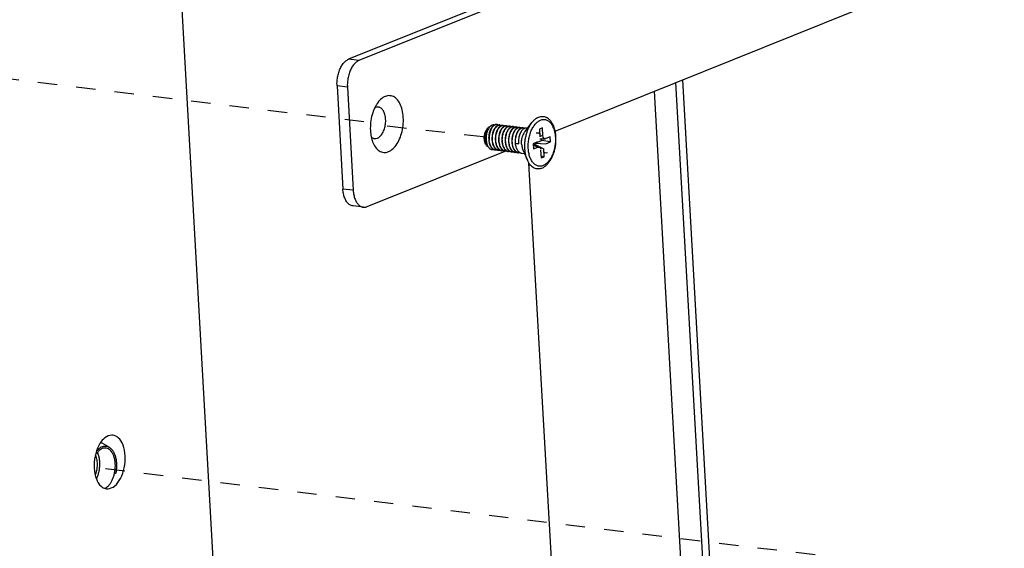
# Model space of a CAD drawing. Header units: inches. Extents: x -4 to 262, y 56 to 231.
# Tile 71 of 162: x 93.59 to 99.71, y 163.05 to 166.33. Entities that reach past the tile are written whole.
import ezdxf

# ---------------------------------------------------------------- set-up
doc = ezdxf.new("R2010")
doc.units = ezdxf.units.IN
doc.header["$LTSCALE"] = 1.2
doc.header["$MEASUREMENT"] = 0
doc.linetypes.add('DASHED', pattern=[0.2, 0.1, -0.1])
doc.layers.get('0').update_dxf_attribs({"linetype": 'CONTINUOUS'})
for name, color, linetype in [('02___PRT_ALL_AXES', 7, 'CONTINUOUS'), ('3_ALL_AXES', 7, 'CONTINUOUS'), ('7_ALL_FEATURES', 7, 'CONTINUOUS')]:
    doc.layers.add(name, color=color, linetype=linetype)

msp = doc.modelspace()

# ---------------------------------------------------------------- linework, layer by layer
at = {"color": 7, "linetype": 'Continuous'}
for p, q in [((93.7079, 182.1083), (94.9183, 160.7741)), ((97.8538, 160.2822), (97.5357, 165.8889)), ((96.9134, 162.6665), (96.7559, 165.4423))]:
    msp.add_line(p, q, dxfattribs=at)
at = {"color": 4, "linetype": 'DASHED'}
for p, q in [((95.7303, 165.6973), (90.5437, 166.3261)), ((96.4723, 165.6053), (95.8179, 165.6772)), ((100.6778, 162.7502), (94.1122, 163.5462))]:
    msp.add_line(p, q, dxfattribs=at)
at = {"layer": '02___PRT_ALL_AXES', "color": 7, "linetype": 'Continuous'}
for p, q in [((96.5124, 165.6688), (96.5214, 165.6744)), ((96.7314, 165.6375), (96.7746, 165.694)), ((96.7397, 165.6587), (96.747, 165.6579)), ((96.4931, 165.5517), (96.4978, 165.5468)), ((96.5062, 165.5383), (96.5067, 165.5378)), ((96.7177, 165.5251), (96.7463, 165.4599)), ((96.7105, 165.5037), (96.728, 165.5015))]:
    msp.add_line(p, q, dxfattribs=at)
for points, start_tangent, end_tangent in [([(96.7102, 165.5593), (96.7101, 165.5728), (96.7114, 165.5864), (96.7141, 165.5998), (96.718, 165.6125), (96.7231, 165.6242), (96.7291, 165.6344), (96.7314, 165.6375)], (-0.056642, 0.998395), (0.60809, 0.793868)), ([(96.7102, 165.5593), (96.7116, 165.5463), (96.7144, 165.5343), (96.7177, 165.5251)], (0.056642, -0.998395), (0.400997, -0.916079))]:
    msp.add_spline(points, degree=3, dxfattribs=dict(at, start_tangent=start_tangent, end_tangent=end_tangent))
at = {"layer": '3_ALL_AXES', "color": 7, "linetype": 'Continuous'}
for p, q in [((94.1258, 163.4224), (94.1313, 163.4213)), ((94.1313, 163.4213), (94.1372, 163.4208))]:
    msp.add_line(p, q, dxfattribs=at)
for points, start_tangent, end_tangent in [([(94.1712, 163.7532), (94.1638, 163.7538), (94.1208, 163.7365), (94.0928, 163.7051)], (-0.989951, 0.141409), (-0.543538, -0.839385)), ([(94.2477, 163.626), (94.2342, 163.6925), (94.2042, 163.738), (94.1712, 163.7532)], (-0.056642, 0.998395), (-0.989951, 0.141409)), ([(94.0928, 163.7051), (94.0839, 163.6897), (94.0603, 163.6226)], (-0.543538, -0.839385), (-0.203036, -0.979171)), ([(94.1817, 163.438), (94.2186, 163.4849), (94.2422, 163.552), (94.2477, 163.626)], (0.786362, 0.617766), (-0.056642, 0.998395)), ([(94.0603, 163.6226), (94.0547, 163.5485)], (-0.203036, -0.979171), (0.056642, -0.998395)), ([(94.0547, 163.5485), (94.0683, 163.4821)], (0.056642, -0.998395), (0.355, -0.934866)), ([(94.0683, 163.4821), (94.0983, 163.4365), (94.1258, 163.4224)], (0.355, -0.934866), (0.971324, -0.237758)), ([(94.1372, 163.4208), (94.1387, 163.4208), (94.1817, 163.438)], (0.999661, -0.026022), (0.786362, 0.617766))]:
    msp.add_spline(points, degree=3, dxfattribs=dict(at, start_tangent=start_tangent, end_tangent=end_tangent))
at = {"layer": '7_ALL_FEATURES', "color": 7, "linetype": 'Continuous'}
for p, q in [((98.6555, 167.3), (95.6356, 166.0864)), ((98.7197, 167.2922), (95.6998, 166.0786)), ((96.9183, 165.6408), (98.7712, 166.3854)), ((95.6998, 166.0786), (95.6356, 166.0864)), ((98.0472, 160.0481), (97.7119, 165.9597)), ((95.5637, 165.9211), (95.6, 165.281)), ((95.6279, 165.9133), (95.5637, 165.9211)), ((95.6279, 165.9133), (95.6642, 165.2732)), ((98.0039, 160.0114), (97.6675, 165.9419)), ((96.5076, 165.6658), (96.5057, 165.6645)), ((96.5074, 165.6648), (96.5079, 165.6654)), ((96.5099, 165.6671), (96.5076, 165.6658)), ((96.5079, 165.6654), (96.5099, 165.667)), ((96.5099, 165.667), (96.5124, 165.6688)), ((96.5576, 165.6808), (96.5549, 165.681)), ((96.5754, 165.6785), (96.5782, 165.6783)), ((96.587, 165.6755), (96.5855, 165.675)), ((96.596, 165.676), (96.5987, 165.6758)), ((96.6076, 165.673), (96.6037, 165.6716)), ((96.6165, 165.6735), (96.6193, 165.6734)), ((96.637, 165.671), (96.6398, 165.6709)), ((96.6571, 165.6685), (96.6576, 165.6685)), ((96.6576, 165.6685), (96.6603, 165.6684)), ((96.6781, 165.666), (96.6809, 165.6659)), ((96.6987, 165.6636), (96.7014, 165.6634)), ((96.7192, 165.6611), (96.722, 165.6609)), ((96.8403, 165.6613), (96.8212, 165.6536)), ((96.8212, 165.6536), (96.8239, 165.6058)), ((96.843, 165.6134), (96.8403, 165.6613)), ((96.8226, 165.592), (96.8561, 165.593)), ((96.843, 165.6134), (96.8238, 165.607)), ((96.8345, 165.5823), (96.8339, 165.5924)), ((96.8561, 165.593), (96.8598, 165.5938)), ((96.8883, 165.6053), (96.8598, 165.5938)), ((96.8902, 165.5732), (96.8883, 165.6053)), ((96.5019, 165.5433), (96.4989, 165.5476)), ((96.5063, 165.5384), (96.5068, 165.5379)), ((96.5068, 165.5379), (96.5091, 165.5354)), ((96.5068, 165.5379), (96.5091, 165.5353)), ((96.5268, 165.526), (96.5284, 165.5257)), ((96.549, 165.5232), (96.5463, 165.5237)), ((96.6732, 165.5637), (96.6907, 165.5667)), ((96.6732, 165.5637), (96.691, 165.5616)), ((96.81, 165.5738), (96.7814, 165.5623)), ((96.7814, 165.5623), (96.7832, 165.5303)), ((96.7819, 165.5546), (96.8186, 165.5421)), ((96.8118, 165.5417), (96.7819, 165.5535)), ((96.7832, 165.5303), (96.8118, 165.5417)), ((96.7913, 165.5514), (96.7909, 165.5595)), ((96.7909, 165.5595), (96.8477, 165.5298)), ((96.7937, 165.5658), (96.8345, 165.5823)), ((96.7937, 165.5658), (96.8616, 165.5618)), ((96.8286, 165.5221), (96.8313, 165.4743)), ((96.8902, 165.5732), (96.8345, 165.5823)), ((96.8504, 165.4819), (96.8477, 165.5298)), ((96.8616, 165.5618), (96.8902, 165.5732)), ((95.7512, 165.1718), (96.6079, 165.5161)), ((96.5695, 165.5208), (96.5668, 165.5212)), ((96.59, 165.5183), (96.5873, 165.5187)), ((96.6084, 165.5161), (96.6079, 165.5162)), ((96.6106, 165.5158), (96.6084, 165.5161)), ((96.6289, 165.5136), (96.6284, 165.5137)), ((96.6311, 165.5133), (96.6289, 165.5136)), ((96.6495, 165.5111), (96.649, 165.5112)), ((96.6517, 165.5108), (96.6495, 165.5111)), ((96.67, 165.5087), (96.6695, 165.5088)), ((96.6722, 165.5083), (96.67, 165.5087)), ((96.6905, 165.5062), (96.69, 165.5063)), ((96.6927, 165.5058), (96.6905, 165.5062)), ((96.8504, 165.4819), (96.8307, 165.4851)), ((96.8313, 165.4743), (96.8504, 165.4819)), ((95.6642, 165.2732), (95.6, 165.281)), ((95.7271, 165.1684), (95.6629, 165.1761)), ((94.148, 163.6791), (94.1052, 163.7045)), ((94.0789, 163.6396), (94.0758, 163.6465))]:
    msp.add_line(p, q, dxfattribs=at)
for centre, major_axis, ratio, start_param, end_param in [((96.8057, 165.6028), (-0.0106, -0.0244), 0.855387, 3.386755, 3.855736), ((96.8057, 165.6028), (-0.0106, -0.0244), 0.855387, 2.427449, 3.386755), ((96.8606, 165.6249), (0.0123, 0.0282), 0.642628, 2.427449, 3.646515), ((96.7945, 165.56), (0.00212, 0.00488), 0.855387, -0.714144, 0.714144), ((96.8109, 165.5107), (-0.0123, -0.0282), 0.642628, 3.458089, 3.855736), ((96.8109, 165.5107), (-0.0123, -0.0282), 0.642628, 2.427449, 3.458089), ((96.8659, 165.5327), (0.0106, 0.0244), 0.855387, 2.427449, 3.855736)]:
    msp.add_ellipse(centre, major_axis=major_axis, ratio=ratio, start_param=start_param, end_param=end_param, dxfattribs=at)
for points, start_tangent, end_tangent in [([(95.5637, 165.9211), (95.564, 165.9512), (95.5683, 165.9821), (95.5764, 166.0113), (95.5876, 166.0372), (95.6019, 166.0593), (95.6183, 166.0761), (95.6356, 166.0864)], (-0.056642, 0.998395), (0.927876, 0.37289)), ([(95.6998, 166.0786), (95.6825, 166.0683), (95.666, 166.0515), (95.6518, 166.0294), (95.6406, 166.0036), (95.6325, 165.9743), (95.6282, 165.9434), (95.6279, 165.9133)], (-0.927876, -0.37289), (0.056642, -0.998395)), ([(95.9753, 165.7256), (95.9684, 165.7722), (95.9538, 165.8117), (95.9327, 165.841), (95.9067, 165.8575), (95.878, 165.86), (95.8489, 165.8484), (95.8218, 165.8234), (95.8186, 165.8194)], (-0.056642, 0.998395), (-0.608632, -0.793452)), ([(95.7971, 165.7835), (95.7819, 165.7426), (95.7723, 165.6934), (95.7709, 165.6434)], (-0.427533, -0.904), (0.056642, -0.998395)), ([(95.8657, 165.7151), (95.8612, 165.7434), (95.8517, 165.7667), (95.8379, 165.7827), (95.8213, 165.7899), (95.8035, 165.7875), (95.7969, 165.7842)], (-0.056642, 0.998395), (-0.855091, -0.518478)), ([(95.8186, 165.8194), (95.7988, 165.7872), (95.7971, 165.7835)], (-0.608632, -0.793452), (-0.427533, -0.904)), ([(95.7759, 165.6053), (95.7799, 165.6018), (95.7965, 165.5946), (95.8143, 165.597), (95.8316, 165.6087), (95.8467, 165.6286), (95.858, 165.6547), (95.8646, 165.6845), (95.8657, 165.7151)], (0.720427, -0.693531), (-0.056642, 0.998395)), ([(95.788, 165.5665), (95.7924, 165.5573), (95.8135, 165.528), (95.8395, 165.5115), (95.8682, 165.5089), (95.8973, 165.5206), (95.9244, 165.5456), (95.9474, 165.5818), (95.9643, 165.6263), (95.9739, 165.6756), (95.9753, 165.7256)], (0.401674, -0.915783), (-0.056642, 0.998395)), ([(96.7516, 165.5339), (96.7512, 165.5488), (96.7517, 165.564), (96.7532, 165.5792), (96.7556, 165.5943), (96.7588, 165.6091), (96.7629, 165.6234), (96.7678, 165.6372), (96.7735, 165.6501), (96.7798, 165.6622), (96.7867, 165.6732), (96.7942, 165.6831), (96.8021, 165.6917), (96.8104, 165.699), (96.819, 165.7048), (96.8278, 165.7091), (96.8366, 165.7119), (96.8455, 165.7131), (96.8542, 165.7127), (96.8627, 165.7107), (96.871, 165.7071), (96.8788, 165.702), (96.8862, 165.6955), (96.893, 165.6875), (96.8992, 165.6782), (96.9047, 165.6677), (96.9095, 165.6562), (96.9134, 165.6436), (96.9165, 165.6302), (96.9187, 165.6162), (96.92, 165.6016)], (-0.056642, 0.998395), (0.056642, -0.998395)), ([(96.7746, 165.694), (96.7776, 165.6977), (96.7898, 165.7107), (96.8027, 165.7208), (96.8161, 165.7278), (96.8296, 165.7316), (96.8431, 165.7321), (96.8562, 165.7293), (96.8651, 165.7253)], (0.608248, 0.793747), (0.876705, -0.481028)), ([(96.9235, 165.6046), (96.9211, 165.6276), (96.9165, 165.6495), (96.9098, 165.6698), (96.9011, 165.688), (96.8904, 165.7037), (96.8783, 165.7162), (96.8651, 165.7253)], (-0.056642, 0.998395), (-0.876635, 0.481155)), ([(96.4931, 165.5517), (96.4916, 165.5533), (96.4869, 165.5602), (96.4831, 165.5685), (96.4804, 165.5781), (96.4788, 165.5886), (96.4784, 165.5998), (96.4792, 165.6111), (96.4812, 165.6223), (96.4842, 165.633), (96.4883, 165.6429), (96.4933, 165.6515), (96.4989, 165.6587), (96.5051, 165.6641), (96.5069, 165.6653)], (-0.698015, 0.716083), (0.848811, 0.528697)), ([(96.5057, 165.6645), (96.4997, 165.659), (96.4943, 165.6517), (96.4895, 165.6429), (96.4857, 165.6327), (96.4828, 165.6215), (96.4812, 165.6098), (96.4807, 165.5978), (96.4815, 165.586), (96.4836, 165.5747), (96.4869, 165.5644), (96.4913, 165.5554), (96.4935, 165.552)], (-0.807474, -0.589903), (0.580442, -0.814302)), ([(96.4989, 165.5476), (96.4968, 165.5512), (96.4921, 165.5616), (96.4887, 165.5732), (96.4865, 165.5855), (96.4857, 165.5983), (96.4862, 165.6111), (96.4879, 165.6236), (96.4907, 165.6352), (96.4946, 165.6457), (96.4994, 165.6548), (96.5048, 165.6621), (96.5074, 165.6648)], (-0.531296, 0.847186), (0.726466, 0.687203)), ([(96.5134, 165.6678), (96.5095, 165.6633), (96.5036, 165.6544), (96.4986, 165.644), (96.4945, 165.6324), (96.4916, 165.6198), (96.4899, 165.6066), (96.4895, 165.5933), (96.4904, 165.5803), (96.4927, 165.5678), (96.4962, 165.5564), (96.501, 165.5463), (96.5063, 165.5384)], (-0.69599, -0.718051), (0.631258, -0.775573)), ([(96.5265, 165.6664), (96.5263, 165.6661), (96.5204, 165.6574), (96.5152, 165.647), (96.5111, 165.6354), (96.508, 165.6231), (96.5061, 165.6101), (96.5055, 165.597), (96.5061, 165.584)], (-0.627649, -0.778497), (0.09863, -0.995124)), ([(96.5422, 165.6774), (96.5368, 165.6737), (96.5301, 165.667), (96.524, 165.6584), (96.5186, 165.6482), (96.5142, 165.6365), (96.511, 165.6239), (96.509, 165.6106), (96.5083, 165.5971), (96.5089, 165.5837)], (-0.87246, -0.488686), (0.09863, -0.995124)), ([(96.5214, 165.6744), (96.516, 165.6703), (96.5134, 165.6678)], (-0.849199, -0.528073), (-0.69599, -0.718051)), ([(96.5398, 165.6782), (96.537, 165.6786), (96.53, 165.678), (96.5229, 165.6752), (96.5214, 165.6744)], (-0.977206, 0.212294), (-0.849199, -0.528073)), ([(96.5529, 165.6701), (96.5485, 165.6656), (96.5422, 165.657), (96.5366, 165.6465), (96.5321, 165.6347), (96.5288, 165.622), (96.5268, 165.6087), (96.526, 165.595), (96.5267, 165.5815)], (-0.741849, -0.670567), (0.09863, -0.995124)), ([(96.5397, 165.6779), (96.5328, 165.673), (96.5265, 165.6664)], (-0.877072, -0.48036), (-0.627649, -0.778497)), ([(96.5294, 165.5812), (96.5288, 165.5947), (96.5295, 165.6084), (96.5316, 165.6217), (96.5349, 165.6344), (96.5394, 165.6462), (96.5449, 165.6567), (96.5512, 165.6652), (96.5543, 165.6685)], (-0.09863, 0.995124), (0.716287, 0.697806)), ([(96.5549, 165.6812), (96.5539, 165.6813), (96.5469, 165.6807), (96.5397, 165.6779)], (-0.99261, 0.121349), (-0.877072, -0.48036)), ([(96.5549, 165.681), (96.5513, 165.6807), (96.544, 165.6783), (96.5422, 165.6774)], (-0.999994, -0.003551), (-0.87246, -0.488686)), ([(96.5625, 165.6541), (96.5572, 165.6441), (96.5527, 165.6323), (96.5494, 165.6196), (96.5473, 165.6062), (96.5466, 165.5925), (96.5472, 165.579)], (-0.524429, -0.851454), (0.09863, -0.995124)), ([(96.55, 165.5787), (96.5493, 165.5922), (96.5501, 165.606), (96.5522, 165.6195), (96.5555, 165.6321), (96.56, 165.6439), (96.5656, 165.6543), (96.5719, 165.6629), (96.5787, 165.6694), (96.5859, 165.6738)], (-0.09863, 0.995124), (0.914488, 0.404613)), ([(96.5664, 165.6779), (96.5625, 165.6765), (96.5553, 165.6721), (96.5529, 165.6701)], (-0.963037, -0.26937), (-0.741849, -0.670567)), ([(96.5543, 165.6685), (96.558, 165.6718), (96.5652, 165.6762), (96.5726, 165.6783), (96.5754, 165.6785)], (0.716287, 0.697806), (0.999994, 0.003372)), ([(96.5665, 165.6778), (96.5654, 165.6784), (96.5585, 165.6807), (96.5576, 165.6808)], (-0.865165, 0.501487), (-0.992838, 0.119467)), ([(96.5756, 165.6694), (96.569, 165.6631), (96.5627, 165.6545), (96.5625, 165.6541)], (-0.783319, -0.62162), (-0.524429, -0.851454)), ([(96.5754, 165.6787), (96.5699, 165.6786), (96.5664, 165.6779)], (-0.99288, 0.119118), (-0.963037, -0.26937)), ([(96.584, 165.6532), (96.5834, 165.6522), (96.5778, 165.6418), (96.5733, 165.63), (96.57, 165.6173), (96.5679, 165.6039), (96.5671, 165.5901), (96.5677, 165.5765)], (-0.54459, -0.838703), (0.09863, -0.995124)), ([(96.5705, 165.5762), (96.5699, 165.5898), (96.5706, 165.6036), (96.5728, 165.6172), (96.5761, 165.6299), (96.5807, 165.6416), (96.5862, 165.652), (96.5925, 165.6605), (96.5994, 165.667), (96.6045, 165.6703)], (-0.09863, 0.995124), (0.883727, 0.468003)), ([(96.5855, 165.675), (96.583, 165.674), (96.5758, 165.6696), (96.5756, 165.6694)], (-0.947125, -0.320863), (-0.783319, -0.62162)), ([(96.5782, 165.6783), (96.5798, 165.6781), (96.5868, 165.6755), (96.5871, 165.6753)], (0.99289, -0.119034), (0.863711, -0.503988)), ([(96.5961, 165.6669), (96.5897, 165.6607), (96.584, 165.6532)], (-0.782923, -0.622119), (-0.54459, -0.838703)), ([(96.5859, 165.6738), (96.5932, 165.6758), (96.596, 165.676)], (0.914488, 0.404613), (0.999994, 0.003451)), ([(96.596, 165.6762), (96.5904, 165.6761), (96.587, 165.6755)], (-0.99289, 0.119034), (-0.964388, -0.264492)), ([(96.6046, 165.6507), (96.604, 165.6499), (96.5984, 165.6395), (96.5939, 165.6277), (96.5905, 165.615), (96.5884, 165.6015), (96.5877, 165.5876), (96.5883, 165.574)], (-0.544715, -0.838621), (0.09863, -0.995124)), ([(96.591, 165.5737), (96.5904, 165.5873), (96.5912, 165.6012), (96.5933, 165.6147), (96.5967, 165.6274), (96.6012, 165.6391), (96.6067, 165.6494), (96.613, 165.658), (96.6199, 165.6645), (96.6271, 165.6688), (96.6345, 165.6709), (96.637, 165.671)], (-0.09863, 0.995124), (0.999994, 0.003469)), ([(96.6037, 165.6716), (96.5965, 165.6672), (96.5961, 165.6669)], (-0.914488, -0.404613), (-0.782923, -0.622119)), ([(96.5987, 165.6758), (96.6005, 165.6756), (96.6074, 165.6729), (96.6077, 165.6728)], (0.992883, -0.119098), (0.863512, -0.504329)), ([(96.6045, 165.6703), (96.6066, 165.6713), (96.6139, 165.6734), (96.6165, 165.6735)], (0.883727, 0.468003), (0.999994, 0.003392)), ([(96.6166, 165.6644), (96.6103, 165.6584), (96.6046, 165.6507)], (-0.782745, -0.622343), (-0.544715, -0.838621)), ([(96.6165, 165.6737), (96.611, 165.6737), (96.6076, 165.673)], (-0.992883, 0.119098), (-0.964628, -0.263614)), ([(96.6251, 165.6483), (96.6245, 165.6473), (96.6189, 165.6369), (96.6144, 165.6252), (96.6111, 165.6126), (96.609, 165.599), (96.6082, 165.5851), (96.6088, 165.5715)], (-0.544726, -0.838614), (0.09863, -0.995124)), ([(96.6282, 165.6705), (96.6244, 165.6692), (96.6172, 165.6649), (96.6166, 165.6644)], (-0.964849, -0.262804), (-0.782745, -0.622343)), ([(96.6193, 165.6734), (96.6211, 165.673), (96.6281, 165.6704), (96.6282, 165.6703)], (0.992899, -0.11896), (0.863195, -0.504871)), ([(96.6193, 165.6307), (96.6241, 165.6414), (96.6297, 165.6507), (96.636, 165.6581), (96.6428, 165.6637), (96.6499, 165.6672), (96.6571, 165.6685)], (0.358332, 0.933594), (0.999631, 0.027165)), ([(96.6371, 165.6619), (96.6308, 165.6558), (96.6251, 165.6483)], (-0.782743, -0.622346), (-0.544726, -0.838614)), ([(96.637, 165.6712), (96.6317, 165.6712), (96.6282, 165.6705)], (-0.992899, 0.11896), (-0.964849, -0.262804)), ([(96.6321, 165.5687), (96.6315, 165.5823), (96.6322, 165.5962), (96.6344, 165.6097), (96.6377, 165.6224), (96.6422, 165.634), (96.6476, 165.6442), (96.6539, 165.6528), (96.6607, 165.6593), (96.6681, 165.6638), (96.6755, 165.6659), (96.6781, 165.666)], (-0.09863, 0.995124), (0.999995, 0.003299)), ([(96.6456, 165.6457), (96.6418, 165.6393), (96.637, 165.6286)], (-0.544319, -0.838878), (-0.358332, -0.933594)), ([(96.6487, 165.668), (96.6449, 165.6667), (96.6376, 165.6623), (96.6371, 165.6619)], (-0.964888, -0.26266), (-0.782743, -0.622346)), ([(96.6398, 165.6709), (96.6417, 165.6706), (96.6486, 165.6679), (96.6488, 165.6678)], (0.992897, -0.11898), (0.863111, -0.505013)), ([(96.6577, 165.6594), (96.6538, 165.656), (96.6475, 165.6485), (96.6456, 165.6457)], (-0.782614, -0.622508), (-0.544319, -0.838878)), ([(96.6576, 165.6687), (96.6523, 165.6687), (96.6487, 165.668)], (-0.992897, 0.11898), (-0.964888, -0.26266)), ([(96.6527, 165.5662), (96.652, 165.5798), (96.6528, 165.5937), (96.6549, 165.6073), (96.6583, 165.62), (96.6628, 165.6316), (96.6682, 165.6418), (96.6744, 165.6503), (96.6813, 165.6569), (96.6886, 165.6613), (96.6961, 165.6634), (96.6987, 165.6636)], (-0.09863, 0.995124), (0.999995, 0.003137)), ([(96.6689, 165.6654), (96.6677, 165.6651), (96.6606, 165.6616), (96.6577, 165.6594)], (-0.961243, -0.275702), (-0.782614, -0.622508)), ([(96.6603, 165.6684), (96.6639, 165.6676), (96.669, 165.6655)], (0.99273, -0.120362), (0.869903, -0.493223)), ([(96.6783, 165.657), (96.6717, 165.6506), (96.6662, 165.6433)], (-0.783414, -0.6215), (-0.544717, -0.83862)), ([(96.6781, 165.6662), (96.6748, 165.6664), (96.6689, 165.6654)], (-0.99273, 0.120362), (-0.961243, -0.275702)), ([(96.6732, 165.5637), (96.6726, 165.5773), (96.6733, 165.5912), (96.6755, 165.6048), (96.6788, 165.6175), (96.6833, 165.6291), (96.6888, 165.6393), (96.695, 165.6478), (96.7018, 165.6544), (96.7092, 165.6588), (96.7166, 165.6609), (96.7192, 165.6611)], (-0.09863, 0.995124), (0.999996, 0.00295)), ([(96.6898, 165.663), (96.6859, 165.6616), (96.6785, 165.6572), (96.6783, 165.657)], (-0.964971, -0.262358), (-0.783414, -0.6215)), ([(96.6809, 165.6659), (96.6828, 165.6656), (96.6897, 165.6629), (96.6899, 165.6628)], (0.992866, -0.119238), (0.86287, -0.505426)), ([(96.6988, 165.6544), (96.6922, 165.6481), (96.6868, 165.6408)], (-0.782719, -0.622375), (-0.545329, -0.838222)), ([(96.6987, 165.6637), (96.6933, 165.6637), (96.6898, 165.663)], (-0.992866, 0.119238), (-0.964971, -0.262358)), ([(96.7103, 165.6605), (96.7064, 165.6592), (96.6991, 165.6547), (96.6988, 165.6544)], (-0.964932, -0.2625), (-0.782719, -0.622375)), ([(96.7014, 165.6634), (96.7033, 165.6631), (96.7102, 165.6604), (96.7104, 165.6603)], (0.992843, -0.119423), (0.862892, -0.505388)), ([(96.7193, 165.652), (96.7128, 165.6457), (96.7073, 165.6383)], (-0.782733, -0.622358), (-0.544737, -0.838607)), ([(96.7192, 165.6612), (96.7139, 165.6612), (96.7103, 165.6605)], (-0.992843, 0.119423), (-0.964932, -0.2625)), ([(96.7308, 165.6581), (96.727, 165.6567), (96.7196, 165.6522), (96.7193, 165.652)], (-0.964892, -0.262646), (-0.782733, -0.622358)), ([(96.722, 165.6609), (96.7239, 165.6606), (96.7307, 165.6579), (96.7309, 165.6578)], (0.992834, -0.119502), (0.862933, -0.505318)), ([(96.7305, 165.5311), (96.7302, 165.554), (96.7318, 165.5773), (96.7353, 165.6004), (96.7406, 165.6229), (96.7477, 165.6443), (96.7563, 165.6642), (96.7664, 165.6821), (96.7746, 165.694)], (-0.056642, 0.998395), (0.608248, 0.793747)), ([(96.7397, 165.6587), (96.7344, 165.6588), (96.7308, 165.6581)], (-0.992834, 0.119502), (-0.964892, -0.262646)), ([(95.7709, 165.6434), (95.7758, 165.6057)], (0.056642, -0.998395), (0.202686, -0.979244)), ([(95.7758, 165.6057), (95.7778, 165.5968), (95.788, 165.5665)], (0.202686, -0.979244), (0.401674, -0.915783)), ([(96.5061, 165.584), (96.5082, 165.571), (96.5115, 165.5587), (96.5162, 165.5479), (96.5219, 165.5389), (96.5225, 165.5381)], (0.09863, -0.995124), (0.621584, -0.783348)), ([(96.5463, 165.5237), (96.539, 165.5263), (96.5314, 165.5314), (96.5247, 165.5386), (96.519, 165.5476), (96.5143, 165.5584), (96.5109, 165.5706), (96.5089, 165.5837)], (-0.977337, 0.211691), (-0.09863, 0.995124)), ([(96.6116, 165.5712), (96.6109, 165.5834), (96.6114, 165.5959), (96.6131, 165.6082), (96.6157, 165.6199), (96.6193, 165.6307)], (-0.09863, 0.995124), (0.358332, 0.933594)), ([(96.637, 165.6286), (96.6335, 165.6177), (96.6308, 165.606), (96.6292, 165.5937), (96.6287, 165.5812), (96.6294, 165.5691)], (-0.358332, -0.933594), (0.09863, -0.995124)), ([(96.6662, 165.6433), (96.6654, 165.6421), (96.66, 165.6319), (96.6555, 165.6203), (96.6522, 165.6076), (96.65, 165.594), (96.6493, 165.5801), (96.6499, 165.5666)], (-0.544717, -0.83862), (0.09863, -0.995124)), ([(96.6868, 165.6408), (96.686, 165.6396), (96.6805, 165.6294), (96.6761, 165.6178), (96.6727, 165.6051), (96.6706, 165.5916), (96.6698, 165.5777), (96.6704, 165.5641)], (-0.545329, -0.838222), (0.09863, -0.995124)), ([(96.7073, 165.6383), (96.7065, 165.6372), (96.7011, 165.627), (96.6966, 165.6153), (96.6932, 165.6026), (96.6911, 165.5891), (96.6903, 165.5752), (96.691, 165.5616)], (-0.544737, -0.838607), (0.09863, -0.995124)), ([(96.92, 165.6016), (96.9204, 165.5867), (96.9199, 165.5716), (96.9184, 165.5564), (96.916, 165.5413), (96.9128, 165.5265), (96.9087, 165.5121), (96.9038, 165.4984), (96.8981, 165.4854), (96.8918, 165.4734), (96.8849, 165.4623), (96.8774, 165.4524), (96.8695, 165.4438), (96.8612, 165.4366), (96.8526, 165.4308), (96.8438, 165.4264), (96.835, 165.4237), (96.8261, 165.4225), (96.8174, 165.4229), (96.8088, 165.4249), (96.8006, 165.4285), (96.7928, 165.4336), (96.7854, 165.4401), (96.7785, 165.4481), (96.7723, 165.4574), (96.7668, 165.4678), (96.7621, 165.4794), (96.7581, 165.492), (96.7551, 165.5053), (96.7529, 165.5194), (96.7516, 165.5339)], (0.056642, -0.998395), (-0.056642, 0.998395)), ([(96.8266, 165.4078), (96.8415, 165.4135), (96.8564, 165.4228), (96.8705, 165.4354), (96.8833, 165.4511), (96.8947, 165.4692), (96.9043, 165.4894), (96.9121, 165.511), (96.918, 165.5339), (96.9219, 165.5573), (96.9237, 165.5811), (96.9235, 165.6046)], (0.966215, 0.257739), (-0.056642, 0.998395)), ([(96.4935, 165.552), (96.4967, 165.548), (96.4978, 165.5468)], (0.580442, -0.814302), (0.698213, -0.71589)), ([(96.4978, 165.5468), (96.5019, 165.5432)], (0.698213, -0.71589), (0.799614, -0.600514)), ([(96.5062, 165.5383), (96.5026, 165.5423), (96.5019, 165.5433)], (-0.698241, 0.715863), (-0.603088, 0.797675)), ([(96.5091, 165.5354), (96.5137, 165.5316), (96.5214, 165.5275), (96.5268, 165.526)], (0.721738, -0.692166), (0.984596, -0.174844)), ([(96.5091, 165.5353), (96.513, 165.5318), (96.5199, 165.5278), (96.5268, 165.5259)], (0.698183, -0.715919), (0.992672, -0.120838)), ([(96.5225, 165.5381), (96.5286, 165.5317), (96.5361, 165.5267), (96.5377, 165.5259)], (0.621584, -0.783348), (0.916996, -0.398896)), ([(96.5267, 165.5815), (96.5287, 165.5685), (96.5321, 165.5563), (96.5367, 165.5454), (96.5371, 165.5448)], (0.09863, -0.995124), (0.472802, -0.881169)), ([(96.5284, 165.5257), (96.5295, 165.5256), (96.5378, 165.5261)], (0.992661, -0.120931), (0.982366, 0.186969)), ([(96.5668, 165.5212), (96.5595, 165.5238), (96.5519, 165.5289), (96.5452, 165.5361), (96.5395, 165.5452), (96.5348, 165.556), (96.5314, 165.5682), (96.5294, 165.5812)], (-0.977352, 0.21162), (-0.09863, 0.995124)), ([(96.5371, 165.5448), (96.5424, 165.5364), (96.5483, 165.53)], (0.472802, -0.881169), (0.738837, -0.673884)), ([(96.5377, 165.5259), (96.5442, 165.5239), (96.5462, 165.5236)], (0.916996, -0.398896), (0.992815, -0.119662)), ([(96.5472, 165.579), (96.5492, 165.566), (96.5507, 165.5598)], (0.09863, -0.995124), (0.267114, -0.963665)), ([(96.5483, 165.53), (96.5492, 165.5292), (96.5567, 165.5241), (96.5578, 165.5236)], (0.738837, -0.673884), (0.910808, -0.41283)), ([(96.5579, 165.5235), (96.5554, 165.5232), (96.549, 165.5232)], (-0.984674, -0.174404), (-0.992824, 0.119581)), ([(96.5873, 165.5187), (96.5799, 165.5214), (96.5723, 165.5265), (96.5656, 165.5338), (96.5599, 165.5429), (96.5553, 165.5536), (96.552, 165.5657), (96.55, 165.5787)], (-0.977375, 0.211512), (-0.09863, 0.995124)), ([(96.5507, 165.5598), (96.5526, 165.5538), (96.5572, 165.543), (96.5597, 165.5387)], (0.267114, -0.963665), (0.526708, -0.850047)), ([(96.5578, 165.5236), (96.5648, 165.5214), (96.5668, 165.5211)], (0.910808, -0.41283), (0.992824, -0.119581)), ([(96.5597, 165.5387), (96.5629, 165.534), (96.5687, 165.5276)], (0.526708, -0.850047), (0.737913, -0.674896)), ([(96.5677, 165.5765), (96.5698, 165.5635), (96.5721, 165.5547)], (0.09863, -0.995124), (0.294173, -0.955752)), ([(96.5687, 165.5276), (96.5697, 165.5267), (96.5773, 165.5216), (96.5784, 165.5211)], (0.737913, -0.674896), (0.910841, -0.412757)), ([(96.6079, 165.5162), (96.6003, 165.5189), (96.5928, 165.5241), (96.586, 165.5314), (96.5804, 165.5405), (96.5758, 165.5512), (96.5725, 165.5632), (96.5705, 165.5762)], (-0.977392, 0.211435), (-0.09863, 0.995124)), ([(96.5721, 165.5547), (96.5731, 165.5514), (96.5777, 165.5407), (96.5803, 165.5361)], (0.294173, -0.955752), (0.528747, -0.848779)), ([(96.5803, 165.5361), (96.5833, 165.5317), (96.5893, 165.5251)], (0.528747, -0.848779), (0.737857, -0.674957)), ([(96.5883, 165.574), (96.5903, 165.5611), (96.5926, 165.5521)], (0.09863, -0.995124), (0.294824, -0.955551)), ([(96.5893, 165.5251), (96.5901, 165.5244), (96.5976, 165.5192), (96.5989, 165.5186)], (0.737857, -0.674957), (0.910982, -0.412447)), ([(96.6284, 165.5137), (96.6209, 165.5164), (96.6133, 165.5216), (96.6066, 165.5289), (96.6009, 165.538), (96.5963, 165.5487), (96.593, 165.5608), (96.591, 165.5737)], (-0.977394, 0.211428), (-0.09863, 0.995124)), ([(96.5926, 165.5521), (96.5936, 165.549), (96.5982, 165.5383), (96.6009, 165.5336)], (0.294824, -0.955551), (0.52868, -0.848821)), ([(96.6009, 165.5336), (96.6038, 165.5293), (96.6098, 165.5226)], (0.52868, -0.848821), (0.737871, -0.674942)), ([(96.6088, 165.5715), (96.6108, 165.5586), (96.6131, 165.5496)], (0.09863, -0.995124), (0.29489, -0.955531)), ([(96.6098, 165.5226), (96.6105, 165.5219), (96.6181, 165.5168), (96.6194, 165.5161)], (0.737871, -0.674942), (0.911011, -0.412382)), ([(96.649, 165.5112), (96.6414, 165.514), (96.6338, 165.5191), (96.6271, 165.5265), (96.6214, 165.5356), (96.6169, 165.5463), (96.6136, 165.5583), (96.6116, 165.5712)], (-0.97739, 0.211446), (-0.09863, 0.995124)), ([(96.6131, 165.5496), (96.6141, 165.5466), (96.6187, 165.5359), (96.6214, 165.5311)], (0.29489, -0.955531), (0.528441, -0.84897)), ([(96.6214, 165.5311), (96.6243, 165.5268), (96.6304, 165.5201)], (0.528441, -0.84897), (0.737848, -0.674967)), ([(96.6294, 165.5691), (96.6313, 165.5561), (96.6337, 165.5471)], (0.09863, -0.995124), (0.295046, -0.955483)), ([(96.6695, 165.5088), (96.6619, 165.5115), (96.6544, 165.5166), (96.6477, 165.5239), (96.642, 165.533), (96.6374, 165.5438), (96.6341, 165.5558), (96.6321, 165.5687)], (-0.977365, 0.211562), (-0.09863, 0.995124)), ([(96.6337, 165.5471), (96.6346, 165.5442), (96.6392, 165.5334), (96.6419, 165.5286)], (0.295046, -0.955483), (0.528419, -0.848984)), ([(96.6419, 165.5286), (96.6449, 165.5243), (96.6509, 165.5176)], (0.528419, -0.848984), (0.737768, -0.675054)), ([(96.6499, 165.5666), (96.6519, 165.5537), (96.6542, 165.5446)], (0.09863, -0.995124), (0.295067, -0.955477)), ([(96.69, 165.5063), (96.6825, 165.509), (96.675, 165.5141), (96.6683, 165.5213), (96.6626, 165.5304), (96.658, 165.5412), (96.6546, 165.5533), (96.6527, 165.5662)], (-0.977332, 0.211714), (-0.09863, 0.995124)), ([(96.6542, 165.5446), (96.6552, 165.5416), (96.6598, 165.5308), (96.6625, 165.5261)], (0.295067, -0.955477), (0.528541, -0.848908)), ([(96.6625, 165.5261), (96.6655, 165.5217), (96.6714, 165.5151)], (0.528541, -0.848908), (0.737693, -0.675136)), ([(96.6704, 165.5641), (96.6724, 165.5512), (96.6748, 165.5421)], (0.09863, -0.995124), (0.295005, -0.955496)), ([(96.6748, 165.5421), (96.6758, 165.539), (96.6804, 165.5282), (96.683, 165.5236)], (0.295005, -0.955496), (0.52874, -0.848784)), ([(96.683, 165.5236), (96.6861, 165.5192), (96.692, 165.5126)], (0.52874, -0.848784), (0.737714, -0.675114)), ([(96.7463, 165.4599), (96.7428, 165.4686), (96.7369, 165.4879), (96.7327, 165.5089), (96.7305, 165.5311)], (-0.400879, 0.916131), (-0.056642, 0.998395)), ([(96.5785, 165.521), (96.5759, 165.5207), (96.5695, 165.5208)], (-0.984664, -0.174462), (-0.992832, 0.11952)), ([(96.5784, 165.5211), (96.5854, 165.5189), (96.5873, 165.5186)], (0.910841, -0.412757), (0.992832, -0.11952)), ([(96.599, 165.5185), (96.5963, 165.5182), (96.59, 165.5183)], (-0.984554, -0.175081), (-0.992838, 0.11947)), ([(96.5989, 165.5186), (96.6057, 165.5164), (96.6078, 165.5161)], (0.910982, -0.412447), (0.992838, -0.11947)), ([(96.6196, 165.516), (96.6167, 165.5157), (96.6106, 165.5158)], (-0.984521, -0.175269), (-0.992838, 0.119472)), ([(96.6194, 165.5161), (96.6262, 165.514), (96.6284, 165.5136)], (0.911011, -0.412382), (0.992838, -0.119472)), ([(96.6304, 165.5201), (96.6311, 165.5195), (96.6386, 165.5143), (96.64, 165.5136)], (0.737848, -0.674967), (0.910966, -0.412481)), ([(96.6401, 165.5135), (96.6373, 165.5132), (96.6311, 165.5133)], (-0.984532, -0.175203), (-0.992833, 0.119509)), ([(96.64, 165.5136), (96.6467, 165.5115), (96.6489, 165.5111)], (0.910966, -0.412481), (0.992833, -0.119509)), ([(96.6509, 165.5176), (96.6516, 165.517), (96.6592, 165.5118), (96.6605, 165.5112)], (0.737768, -0.675054), (0.910918, -0.412587)), ([(96.6606, 165.5111), (96.6578, 165.5107), (96.6517, 165.5108)], (-0.984542, -0.175146), (-0.992817, 0.119641)), ([(96.6605, 165.5112), (96.6673, 165.509), (96.6694, 165.5086)], (0.910918, -0.412587), (0.992817, -0.119641)), ([(96.6714, 165.5151), (96.6722, 165.5145), (96.6797, 165.5093), (96.681, 165.5087)], (0.737693, -0.675136), (0.910808, -0.41283)), ([(96.6812, 165.5086), (96.6783, 165.5082), (96.6722, 165.5083)], (-0.984589, -0.174883), (-0.992797, 0.119805)), ([(96.681, 165.5087), (96.6878, 165.5065), (96.69, 165.5061)], (0.910808, -0.41283), (0.992797, -0.119805)), ([(96.692, 165.5126), (96.6928, 165.5119), (96.7003, 165.5068), (96.7016, 165.5062)], (0.737714, -0.675114), (0.910709, -0.413048)), ([(96.7017, 165.5061), (96.6989, 165.5057), (96.6927, 165.5058)], (-0.984635, -0.174623), (-0.992783, 0.119922)), ([(96.7016, 165.5062), (96.7083, 165.504), (96.7105, 165.5037)], (0.910709, -0.413048), (0.992783, -0.119922)), ([(96.8266, 165.4078), (96.8205, 165.4065), (96.8071, 165.4061), (96.794, 165.4089), (96.7815, 165.415), (96.7699, 165.4242), (96.7595, 165.4364), (96.7504, 165.4513), (96.7463, 165.4599)], (-0.96618, -0.25787), (-0.400879, 0.916131)), ([(95.6629, 165.1761), (95.6518, 165.1789), (95.6358, 165.1888), (95.6222, 165.2047), (95.6112, 165.2263), (95.6036, 165.2525), (95.6, 165.281)], (-0.992647, 0.121042), (-0.056642, 0.998395)), ([(95.6642, 165.2732), (95.6678, 165.2447), (95.6753, 165.2185), (95.6863, 165.1969), (95.6999, 165.1811), (95.716, 165.1711), (95.7271, 165.1684)], (0.056642, -0.998395), (0.992647, -0.121042)), ([(95.7271, 165.1684), (95.7336, 165.168), (95.7512, 165.1718)], (0.992647, -0.121042), (0.927876, 0.37289)), ([(94.0982, 163.7081), (94.1029, 163.7058), (94.1052, 163.7045)], (0.91966, -0.392717), (0.859978, -0.510332)), ([(94.1045, 163.6821), (94.1195, 163.6858), (94.1343, 163.6847), (94.148, 163.6791)], (0.927876, 0.37289), (0.860276, -0.509829)), ([(94.075, 163.5816), (94.073, 163.5994), (94.069, 163.6158), (94.0637, 163.6291)], (-0.056642, 0.998395), (-0.435284, 0.900293)), ([(94.0686, 163.4818), (94.0709, 163.4863), (94.0791, 163.5069), (94.0851, 163.5292), (94.0889, 163.5525), (94.0901, 163.576), (94.0888, 163.5988), (94.085, 163.6203), (94.0789, 163.6396)], (0.454822, 0.890582), (-0.372445, 0.928054)), ([(94.1052, 163.67), (94.0925, 163.663), (94.0804, 163.6524), (94.0692, 163.6386)], (-0.927876, -0.37289), (-0.567654, -0.823267)), ([(94.1045, 163.6821), (94.0898, 163.6738), (94.0758, 163.6612), (94.072, 163.6569)], (-0.927876, -0.37289), (-0.638465, -0.769651)), ([(94.1276, 163.6732), (94.1181, 163.6733), (94.1052, 163.67)], (-0.99281, 0.119703), (-0.927876, -0.37289)), ([(94.1237, 163.4244), (94.132, 163.4294), (94.1441, 163.44), (94.1552, 163.4538), (94.165, 163.4704), (94.1733, 163.4893), (94.1796, 163.51), (94.184, 163.5317), (94.1861, 163.5539), (94.186, 163.5759), (94.1837, 163.5969), (94.1792, 163.6164), (94.1726, 163.6338), (94.1642, 163.6485), (94.1543, 163.6601), (94.143, 163.6683), (94.1309, 163.6727), (94.1276, 163.6732)], (0.89163, 0.452764), (-0.99281, 0.119703)), ([(94.148, 163.6791), (94.1483, 163.6789), (94.1611, 163.6686), (94.1722, 163.6541), (94.1813, 163.6359), (94.188, 163.6147), (94.1922, 163.5912), (94.1936, 163.5661), (94.1923, 163.5403), (94.1882, 163.5147)], (0.860276, -0.509829), (-0.209673, -0.977772)), ([(94.075, 163.563), (94.075, 163.5816)], (0.05225, 0.998634), (-0.056642, 0.998395)), ([(94.0631, 163.5079), (94.0634, 163.5087), (94.0691, 163.5259), (94.073, 163.5442), (94.075, 163.563)], (0.375977, 0.926629), (0.05225, 0.998634))]:
    msp.add_spline(points, degree=3, dxfattribs=dict(at, start_tangent=start_tangent, end_tangent=end_tangent))

doc.saveas('drawing.dxf')
